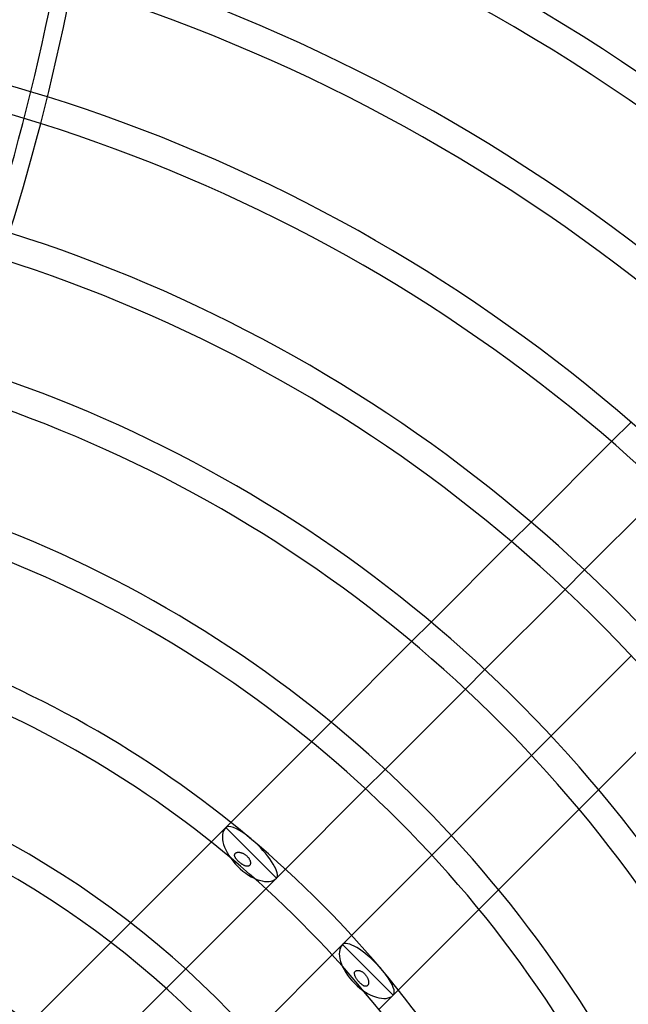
# Model space of a CAD drawing. Header units: millimetres. Extents: x -250 to 250, y -250 to 250.
# Tile 18 of 26: x 39 to 90, y 56 to 138. Entities that reach past the tile are written whole.
import ezdxf

# ---------------------------------------------------------------- set-up
doc = ezdxf.new("R2010")
doc.units = ezdxf.units.MM
doc.layers.add('HIDDEN', color=7, linetype='Continuous')
doc.layers.add('THICK', color=7, linetype='Continuous')

msp = doc.modelspace()

# ---------------------------------------------------------------- linework, layer by layer
at = {"layer": 'HIDDEN'}
for p, q in [((90.432, 104.54), (88.787, 102.895)), ((82.017, 96.125), (80.371, 94.479)), ((84.876, 90.454), (86.518, 92.095)), ((73.597, 87.705), (71.95, 86.058)), ((76.481, 82.058), (78.122, 83.7)), ((65.17, 79.278), (63.522, 77.63)), ((83.7, 78.122), (82.058, 76.481)), ((68.084, 73.662), (69.726, 75.303)), ((86.058, 71.95), (87.705, 73.597)), ((56.734, 70.842), (56.303, 70.411)), ((56.303, 70.411), (55.083, 69.191)), ((56.303, 70.411), (58.435, 68.278)), ((75.303, 69.726), (73.662, 68.084)), ((57.045, 68.095), (57.048, 68.125)), ((57.045, 68.066), (57.045, 68.095)), ((57.049, 68.036), (57.045, 68.066)), ((57.048, 68.125), (57.054, 68.153)), ((57.056, 68.005), (57.049, 68.036)), ((57.054, 68.153), (57.065, 68.18)), ((57.066, 67.974), (57.056, 68.005)), ((57.065, 68.18), (57.079, 68.206)), ((57.078, 67.942), (57.066, 67.974)), ((57.079, 68.206), (57.097, 68.229)), ((57.097, 68.229), (57.119, 68.251)), ((57.119, 68.251), (57.144, 68.27)), ((57.144, 68.27), (57.171, 68.286)), ((57.171, 68.286), (57.202, 68.299)), ((57.202, 68.299), (57.233, 68.31)), ((57.233, 68.31), (57.266, 68.319)), ((57.266, 68.319), (57.301, 68.324)), ((57.301, 68.324), (57.336, 68.328)), ((57.336, 68.328), (57.372, 68.329)), ((57.372, 68.329), (57.41, 68.329)), ((57.41, 68.329), (57.449, 68.326)), ((57.449, 68.326), (57.489, 68.321)), ((57.489, 68.321), (57.53, 68.313)), ((57.53, 68.313), (57.572, 68.304)), ((57.572, 68.304), (57.614, 68.292)), ((57.614, 68.292), (57.657, 68.278)), ((57.657, 68.278), (57.7, 68.261)), ((57.7, 68.261), (57.743, 68.243)), ((57.743, 68.243), (57.786, 68.222)), ((57.786, 68.222), (57.83, 68.199)), ((57.83, 68.199), (57.872, 68.174)), ((57.872, 68.174), (57.914, 68.148)), ((57.914, 68.148), (57.955, 68.119)), ((57.955, 68.119), (57.995, 68.089)), ((57.995, 68.089), (58.033, 68.058)), ((58.033, 68.058), (58.071, 68.025)), ((58.071, 68.025), (58.107, 67.99)), ((58.107, 67.99), (58.141, 67.954)), ((58.435, 68.278), (60.568, 66.146)), ((57.093, 67.909), (57.078, 67.942)), ((57.111, 67.876), (57.093, 67.909)), ((57.132, 67.842), (57.111, 67.876)), ((57.155, 67.807), (57.132, 67.842)), ((57.179, 67.773), (57.155, 67.807)), ((57.206, 67.739), (57.179, 67.773)), ((57.233, 67.706), (57.206, 67.739)), ((57.262, 67.674), (57.233, 67.706)), ((57.292, 67.642), (57.262, 67.674)), ((57.322, 67.611), (57.292, 67.642)), ((57.353, 67.58), (57.322, 67.611)), ((57.385, 67.55), (57.353, 67.58)), ((57.418, 67.52), (57.385, 67.55)), ((57.451, 67.491), (57.418, 67.52)), ((57.484, 67.463), (57.451, 67.491)), ((57.518, 67.435), (57.484, 67.463)), ((57.553, 67.408), (57.518, 67.435)), ((57.588, 67.382), (57.553, 67.408)), ((57.623, 67.356), (57.588, 67.382)), ((57.659, 67.332), (57.623, 67.356)), ((57.695, 67.308), (57.659, 67.332)), ((57.731, 67.285), (57.695, 67.308)), ((57.768, 67.264), (57.731, 67.285)), ((57.805, 67.243), (57.768, 67.264)), ((57.842, 67.224), (57.805, 67.243)), ((57.878, 67.207), (57.842, 67.224)), ((57.914, 67.192), (57.878, 67.207)), ((57.949, 67.179), (57.914, 67.192)), ((57.983, 67.168), (57.949, 67.179)), ((58.016, 67.159), (57.983, 67.168)), ((58.049, 67.152), (58.016, 67.159)), ((58.08, 67.148), (58.049, 67.152)), ((58.111, 67.145), (58.08, 67.148)), ((58.142, 67.145), (58.111, 67.145)), ((58.141, 67.954), (58.174, 67.917)), ((58.172, 67.148), (58.142, 67.145)), ((58.202, 67.153), (58.172, 67.148)), ((58.174, 67.917), (58.206, 67.878)), ((58.23, 67.162), (58.202, 67.153)), ((58.206, 67.878), (58.236, 67.838)), ((58.257, 67.174), (58.23, 67.162)), ((58.236, 67.838), (58.263, 67.797)), ((58.282, 67.189), (58.257, 67.174)), ((58.263, 67.797), (58.287, 67.757)), ((58.305, 67.208), (58.282, 67.189)), ((58.287, 67.757), (58.309, 67.716)), ((58.326, 67.23), (58.305, 67.208)), ((58.309, 67.716), (58.328, 67.675)), ((58.343, 67.254), (58.326, 67.23)), ((58.328, 67.675), (58.345, 67.635)), ((58.358, 67.282), (58.343, 67.254)), ((58.345, 67.635), (58.359, 67.595)), ((58.37, 67.312), (58.358, 67.282)), ((58.359, 67.595), (58.37, 67.556)), ((58.37, 67.556), (58.378, 67.518)), ((58.378, 67.343), (58.37, 67.312)), ((58.378, 67.518), (58.384, 67.48)), ((58.384, 67.376), (58.378, 67.343)), ((58.384, 67.48), (58.386, 67.444)), ((58.387, 67.41), (58.384, 67.376)), ((58.386, 67.444), (58.387, 67.41)), ((60.568, 66.146), (61.328, 66.905)), ((59.685, 65.263), (60.568, 66.146)), ((77.63, 63.522), (79.278, 65.17)), ((48.284, 62.392), (46.63, 60.738)), ((66.146, 60.568), (65.263, 59.685)), ((66.905, 61.328), (66.146, 60.568)), ((66.146, 60.568), (70.411, 56.303)), ((51.285, 56.862), (52.927, 58.505)), ((67.145, 58.126), (67.146, 58.16)), ((67.147, 58.09), (67.145, 58.126)), ((67.146, 58.16), (67.151, 58.192)), ((67.151, 58.053), (67.147, 58.09)), ((67.151, 58.192), (67.159, 58.222)), ((67.16, 58.015), (67.151, 58.053)), ((67.159, 58.222), (67.17, 58.25)), ((67.17, 58.25), (67.185, 58.276)), ((67.185, 58.276), (67.203, 58.3)), ((67.203, 58.3), (67.225, 58.322)), ((67.225, 58.322), (67.25, 58.341)), ((67.25, 58.341), (67.278, 58.356)), ((67.278, 58.356), (67.309, 58.369)), ((67.309, 58.369), (67.342, 58.378)), ((67.342, 58.378), (67.376, 58.384)), ((67.376, 58.384), (67.411, 58.387)), ((67.411, 58.387), (67.447, 58.386)), ((67.447, 58.386), (67.484, 58.383)), ((67.484, 58.383), (67.522, 58.377)), ((67.522, 58.377), (67.561, 58.368)), ((67.561, 58.368), (67.601, 58.357)), ((67.601, 58.357), (67.642, 58.342)), ((67.642, 58.342), (67.684, 58.325)), ((67.684, 58.325), (67.725, 58.304)), ((67.725, 58.304), (67.765, 58.282)), ((67.765, 58.282), (67.805, 58.258)), ((67.805, 58.258), (67.843, 58.232)), ((67.843, 58.232), (67.881, 58.204)), ((67.881, 58.204), (67.917, 58.174)), ((67.917, 58.174), (67.952, 58.143)), ((67.952, 58.143), (67.986, 58.111)), ((67.986, 58.111), (68.019, 58.077)), ((68.019, 58.077), (68.051, 58.042)), ((68.051, 58.042), (68.081, 58.005)), ((68.278, 58.435), (70.411, 56.303)), ((67.171, 57.975), (67.16, 58.015)), ((67.185, 57.934), (67.171, 57.975)), ((67.201, 57.892), (67.185, 57.934)), ((67.221, 57.849), (67.201, 57.892)), ((67.243, 57.806), (67.221, 57.849)), ((67.266, 57.764), (67.243, 57.806)), ((67.291, 57.722), (67.266, 57.764)), ((67.317, 57.681), (67.291, 57.722)), ((67.344, 57.64), (67.317, 57.681)), ((67.373, 57.6), (67.344, 57.64)), ((67.402, 57.561), (67.373, 57.6)), ((67.432, 57.522), (67.402, 57.561)), ((67.463, 57.484), (67.432, 57.522)), ((67.494, 57.447), (67.463, 57.484)), ((67.526, 57.411), (67.494, 57.447)), ((67.558, 57.376), (67.526, 57.411)), ((67.591, 57.341), (67.558, 57.376)), ((67.624, 57.308), (67.591, 57.341)), ((67.658, 57.276), (67.624, 57.308)), ((67.693, 57.245), (67.658, 57.276)), ((67.728, 57.215), (67.693, 57.245)), ((67.763, 57.187), (67.728, 57.215)), ((68.081, 58.005), (68.111, 57.967)), ((68.111, 57.967), (68.139, 57.927)), ((68.139, 57.927), (68.166, 57.886)), ((68.166, 57.886), (68.191, 57.844)), ((68.191, 57.844), (68.215, 57.801)), ((68.215, 57.801), (68.237, 57.757)), ((68.237, 57.757), (68.256, 57.713)), ((68.256, 57.713), (68.273, 57.669)), ((68.273, 57.669), (68.288, 57.625)), ((68.3, 57.203), (68.287, 57.173)), ((68.288, 57.625), (68.301, 57.582)), ((68.311, 57.235), (68.3, 57.203)), ((68.301, 57.582), (68.311, 57.539)), ((68.311, 57.539), (68.319, 57.497)), ((68.319, 57.268), (68.311, 57.235)), ((68.319, 57.497), (68.325, 57.455)), ((68.325, 57.303), (68.319, 57.268)), ((68.325, 57.455), (68.328, 57.415)), ((68.328, 57.339), (68.325, 57.303)), ((68.328, 57.415), (68.329, 57.376)), ((68.329, 57.376), (68.328, 57.339)), ((67.799, 57.161), (67.763, 57.187)), ((67.834, 57.137), (67.799, 57.161)), ((67.868, 57.116), (67.834, 57.137)), ((67.902, 57.097), (67.868, 57.116)), ((67.935, 57.081), (67.902, 57.097)), ((67.967, 57.068), (67.935, 57.081)), ((67.999, 57.058), (67.967, 57.068)), ((68.03, 57.05), (67.999, 57.058)), ((68.061, 57.046), (68.03, 57.05)), ((68.092, 57.045), (68.061, 57.046)), ((68.123, 57.047), (68.092, 57.045)), ((68.152, 57.054), (68.123, 57.047)), ((68.18, 57.064), (68.152, 57.054)), ((68.206, 57.079), (68.18, 57.064)), ((68.23, 57.098), (68.206, 57.079)), ((68.252, 57.12), (68.23, 57.098)), ((68.27, 57.145), (68.252, 57.12)), ((68.287, 57.173), (68.27, 57.145)), ((70.411, 56.303), (70.842, 56.734)), ((69.191, 55.083), (70.411, 56.303))]:
    msp.add_line(p, q, dxfattribs=at)
for radius, start, end in [(233.16, 0, 89.99998), (230.84, 0, 89.99998), (221.293, 0.30034, 89.69964), (218.973, 0.3035, 89.69649), (209.427, 0.31736, 89.68262), (207.107, 0.32091, 89.67907), (204, 270.00002, 89.99998), (138.227, 72.62217, 89.51916), (135.907, 72.56849, 89.51096)]:
    msp.add_arc((0, 0), radius, start, end, dxfattribs=at)
for centre, ratio, start_param, end_param in [((58.435, 68.278), 0.288032, 2.020471, 3.141593), ((58.435, 68.278), 0.531934, 3.141593, 6.283185), ((58.435, 68.278), 0.288032, 0, 1.70424), ((68.278, 58.435), 0.531934, 3.141593, 6.283185), ((68.278, 58.435), 0.288032, 1.437353, 3.141593), ((68.278, 58.435), 0.288032, 0, 1.121122)]:
    msp.add_ellipse(centre, major_axis=(2.133, -2.133), ratio=ratio, start_param=start_param, end_param=end_param, dxfattribs=at)
at = {"layer": 'THICK'}
for p, q in [((88.787, 102.895), (82.017, 96.125)), ((86.518, 92.095), (93.271, 98.849)), ((80.371, 94.479), (73.597, 87.705)), ((78.122, 83.7), (84.876, 90.454)), ((71.95, 86.058), (65.17, 79.278)), ((90.454, 84.876), (83.7, 78.122)), ((69.726, 75.303), (76.481, 82.058)), ((87.705, 73.597), (94.479, 80.371)), ((63.522, 77.63), (56.734, 70.842)), ((82.058, 76.481), (75.303, 69.726)), ((61.328, 66.905), (68.084, 73.662)), ((79.278, 65.17), (86.058, 71.95)), ((55.083, 69.191), (48.284, 62.392)), ((73.662, 68.084), (66.905, 61.328)), ((52.927, 58.505), (59.685, 65.263)), ((70.842, 56.734), (77.63, 63.522)), ((46.63, 60.738), (39.813, 53.921)), ((65.263, 59.685), (58.505, 52.927)), ((44.524, 50.102), (51.285, 56.862))]:
    msp.add_line(p, q, dxfattribs=at)
for radius, start, end in [(214.393, 0, 180.00002), (205, 270.00002, 89.99998), (200, 0, 180.00002), (197.56, 0.33644, 89.6636), (195.24, 24.5933, 83.40673), (185.693, 31.53634, 75.27118), (183.373, 31.31581, 75.09053), (173.827, 30.47116, 74.39215), (171.507, 30.28122, 74.23413), (161.96, 29.56497, 73.63751), (159.64, 29.40723, 73.50659), (150.093, 28.82969, 73.0343), (147.773, 28.70765, 72.93718), (138.227, 28.28801, 72.62217), (135.907, 28.20757, 72.56849), (126.36, 27.97707, 72.45928), (124.04, 27.94774, 72.46335), (114.493, 27.9553, 72.63294), (112.173, 27.99191, 72.71671), (102.627, 28.74701, 73.27958), (100.307, 28.99865, 73.47828), (90.76, 30.17242, 72.50855), (88.44, 30.49682, 72.18563), (78.893, 32.03825, 70.65137), (76.573, 32.47273, 70.2189), (67.027, 34.58963, 68.11202), (64.707, 35.20264, 67.50193)]:
    msp.add_arc((0, 0), radius, start, end, dxfattribs=at)
for centre, major_axis, ratio, start_param, end_param in [((-76.854, 181.093), (0, -160), 0.766044, 1.004743, 1.570796), ((-75.35, 181.093), (0, 160), 0.766044, -2.13685, -1.570796), ((58.435, 68.278), (2.133, -2.133), 0.288032, 1.70424, 2.020471), ((68.278, 58.435), (2.133, -2.133), 0.288032, 1.121122, 1.437353)]:
    msp.add_ellipse(centre, major_axis=major_axis, ratio=ratio, start_param=start_param, end_param=end_param, dxfattribs=at)

doc.saveas('drawing.dxf')
